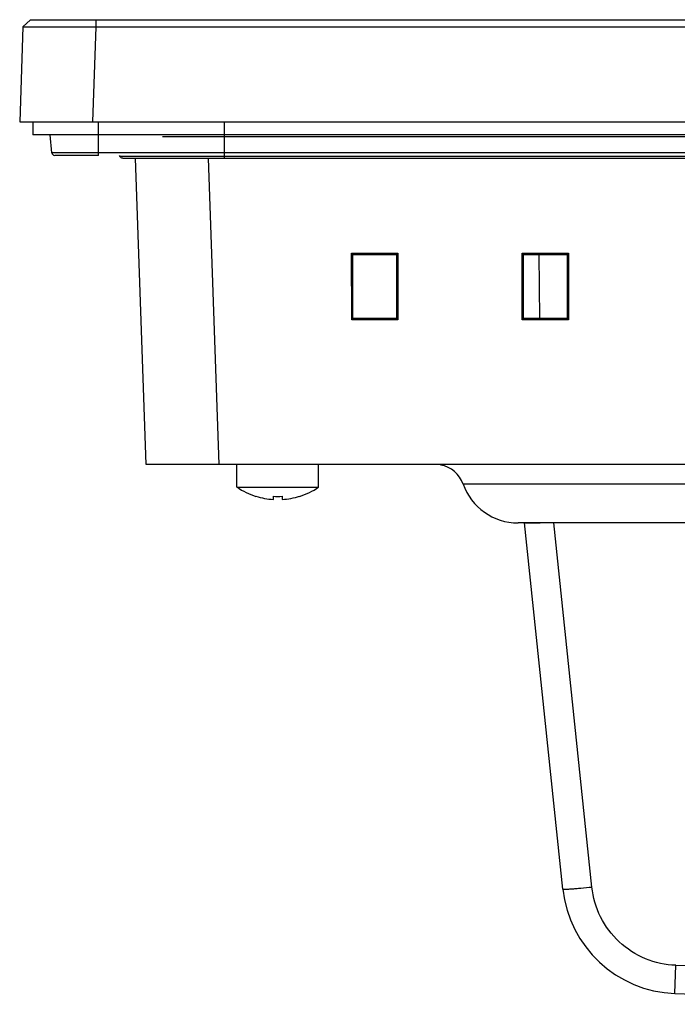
# Model space of a CAD drawing. Header units: millimetres. Extents: x 0 to 1189, y 0 to 841.
# Tile 1 of 28: x 200 to 245, y 163 to 231. Entities that reach past the tile are written whole.
import ezdxf

# ---------------------------------------------------------------- set-up
doc = ezdxf.new("R2010")
doc.units = ezdxf.units.MM
doc.header["$LTSCALE"] = 65.395
for name, color, linetype in [('FRONT_CASE-RC12_-SHAPE', 7, 'CONTINUOUS'), ('GASKET-TOPRC12W_REV01_REA-SHAPE', 7, 'CONTINUOUS'), ('GASKET-TOPRC12W_REV02_-SHAPE', 7, 'CONTINUOUS'), ('ISO7045-M3X5-4_8-SHAPE', 7, 'CONTINUOUS'), ('REAR_CASE-RC12-SHAPE', 7, 'CONTINUOUS'), ('REAR_COVER_RC1200WD-SHAPE', 7, 'CONTINUOUS')]:
    doc.layers.add(name, color=color, linetype=linetype)

msp = doc.modelspace()

# ---------------------------------------------------------------- linework, layer by layer
at = {"layer": 'FRONT_CASE-RC12_-SHAPE', "color": 7, "linetype": 'Continuous'}
for p, q in [((199.88951, 230.277052), (199.662514, 223.776747)), ((200.40696, 230.776747), (199.88951, 230.277052)), ((199.889544, 230.277116), (200.40696, 230.776747)), ((200.40696, 230.776747), (523.318069, 230.776747)), ((204.886464, 230.277052), (204.659468, 223.776747)), ((204.886464, 230.776747), (204.886464, 230.277052)), ((204.886464, 230.277052), (518.838565, 230.277052)), ((199.662514, 223.776747), (524.062514, 223.776747)), ((208.34728, 200.276747), (207.613938, 221.27692)), ((213.344234, 200.276747), (212.610887, 221.27705)), ((222.434803, 210.199036), (222.429241, 214.76002)), ((222.429241, 214.76002), (222.51904, 214.670222)), ((222.429241, 214.76002), (225.595787, 214.76002)), ((222.51797, 210.282203), (222.51904, 214.670222)), ((222.51904, 214.670222), (225.505989, 214.670222)), ((225.595787, 214.76002), (225.505989, 214.670222)), ((225.505989, 214.670222), (225.507059, 210.282203)), ((225.595787, 214.76002), (225.590225, 210.199036)), ((234.134803, 210.199036), (234.129241, 214.76002)), ((234.129241, 214.76002), (234.21904, 214.670222)), ((234.129241, 214.76002), (237.295787, 214.76002)), ((234.21797, 210.282203), (234.21904, 214.670222)), ((234.21904, 214.670222), (237.205989, 214.670222)), ((235.264337, 214.670222), (235.302631, 210.282203)), ((237.295787, 214.76002), (237.205989, 214.670222)), ((237.205989, 214.670222), (237.207059, 210.282203)), ((237.295787, 214.76002), (237.290225, 210.199036)), ((222.434803, 210.199036), (222.51797, 210.282203)), ((225.590225, 210.199036), (222.434803, 210.199036)), ((225.507059, 210.282203), (222.51797, 210.282203)), ((225.590225, 210.199036), (225.507059, 210.282203)), ((234.134803, 210.199036), (234.21797, 210.282203)), ((237.290225, 210.199036), (234.134803, 210.199036)), ((237.207059, 210.282203), (234.21797, 210.282203)), ((237.290225, 210.199036), (237.207059, 210.282203)), ((515.377749, 200.276747), (208.34728, 200.276747))]:
    msp.add_line(p, q, dxfattribs=at)
msp.add_open_spline([(199.889544, 230.277116), (199.891213, 230.278729), (199.901206, 230.276903), (199.91881, 230.279805), (199.950284, 230.279293), (199.99259, 230.280508), (200.047051, 230.280949), (200.14251, 230.28191), (200.290038, 230.282728), (200.499684, 230.283551), (200.751373, 230.284113), (201.04267, 230.284458), (201.501901, 230.2846), (202.151188, 230.284113), (203.002552, 230.28264), (203.926102, 230.280295), (204.562183, 230.278222), (204.886464, 230.277052)], degree=3, knots=[0, 0, 0, 0, 0.00139306, 0.00517341, 0.011336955, 0.019872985, 0.030758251, 0.043964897, 0.077217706, 0.11930801, 0.169836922, 0.228318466, 0.294191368, 0.445538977, 0.618122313, 0.80531432, 1, 1, 1, 1], dxfattribs=at)
at = {"layer": 'GASKET-TOPRC12W_REV01_REA-SHAPE', "color": 7, "linetype": 'Continuous'}
for p, q in [((213.712514, 221.27692), (213.712514, 223.776747)), ((519.962514, 222.876747), (207.35825, 222.876747)), ((517.668942, 222.745151), (209.458831, 222.745151)), ((206.542645, 221.408343), (206.517748, 221.476747)), ((517.182383, 221.408343), (206.542645, 221.408343)), ((206.731091, 221.27692), (516.993884, 221.27692))]:
    msp.add_line(p, q, dxfattribs=at)
msp.add_open_spline([(206.731091, 221.27692), (206.690949, 221.276931), (206.608532, 221.301874), (206.556388, 221.370586), (206.542645, 221.408343)], degree=3, knots=[0, 0, 0, 0, 0.49976187, 1, 1, 1, 1], dxfattribs=at)
at = {"layer": 'GASKET-TOPRC12W_REV02_-SHAPE', "color": 7, "linetype": 'Continuous'}
for p, q in [((200.562514, 223.776747), (200.562514, 222.876747)), ((205.062514, 221.476747), (205.062514, 223.776747)), ((207.35825, 222.876747), (200.562514, 222.876747)), ((201.863275, 221.659316), (201.756764, 222.876747)), ((513.861753, 221.659316), (201.863275, 221.659316)), ((205.062514, 221.476747), (202.062514, 221.476747))]:
    msp.add_line(p, q, dxfattribs=at)
msp.add_arc((202.062514, 221.676747), 0.2, 185, 270, dxfattribs=at)
at = {"layer": 'ISO7045-M3X5-4_8-SHAPE', "color": 7, "linetype": 'Continuous'}
for p, q in [((214.562514, 198.725276), (214.562514, 200.276747)), ((220.162514, 198.725276), (220.162514, 200.276747)), ((214.562514, 198.725276), (220.162514, 198.725276)), ((215.862514, 198.098043), (215.862514, 198.107487)), ((217.062514, 197.885772), (217.062514, 198.107487)), ((217.662514, 198.107487), (217.662514, 197.885772)), ((218.862514, 198.107487), (218.862514, 198.098043))]:
    msp.add_line(p, q, dxfattribs=at)
for radius, start, end in [(5, 235.94420226, 252.54239688), (5, 287.45760312, 304.05579774), (4.990992, 252.5098725, 266.55397131), (4.769696, 266.39388186, 273.60611814), (4.990992, 273.44602869, 287.4901275)]:
    msp.add_arc((217.362514, 202.867739), radius, start, end, dxfattribs=at)
at = {"layer": 'REAR_CASE-RC12-SHAPE', "color": 7, "linetype": 'Continuous'}
for p, q in [((359.062514, 198.943414), (230.069933, 198.943414)), ((489.883859, 196.276747), (233.841169, 196.276747))]:
    msp.add_line(p, q, dxfattribs=at)
for centre, radius, start, end in [((228.184315, 198.276747), 2, 19.47122063, 79.92445569), ((233.841169, 200.276747), 4, 199.47122063, 270)]:
    msp.add_arc(centre, radius, start, end, dxfattribs=at)
at = {"layer": 'REAR_COVER_RC1200WD-SHAPE', "color": 7, "linetype": 'Continuous'}
for p, q in [((236.920798, 171.179118), (234.282931, 196.276747)), ((234.282931, 196.276747), (235.362514, 196.276747)), ((238.909842, 171.318376), (236.286612, 196.276747)), ((244.595593, 164.020296), (244.665938, 165.94926))]:
    msp.add_line(p, q, dxfattribs=at)
for centre, radius, start, end in [((244.876974, 172.015346), 8, 186, 267.98434233), ((286.86415, 1364.999946), 1199.792998, 267.984420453, 269.999921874), ((286.862514, 1364.976747), 1201.7, 267.984342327, 270)]:
    msp.add_arc(centre, radius, start, end, dxfattribs=at)
for points, knots in [([(236.920798, 171.179118), (236.922215, 171.165637), (236.999545, 171.175404), (237.088792, 171.163325), (237.283728, 171.17851), (237.522498, 171.191228), (237.821675, 171.215229), (238.288994, 171.255381), (238.656852, 171.291818), (238.909842, 171.318376)], [0, 0, 0, 0, 0.020368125, 0.077428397, 0.169861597, 0.293939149, 0.445122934, 0.61777255, 1, 1, 1, 1]), ([(244.665938, 165.94926), (243.954258, 165.974383), (242.527395, 166.283431), (240.695702, 167.464848), (239.391148, 169.210026), (238.984261, 170.610833), (238.909842, 171.318376)], [0, 0, 0, 0, 0.250169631, 0.50020235, 0.750068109, 1, 1, 1, 1])]:
    msp.add_open_spline(points, degree=3, knots=knots, dxfattribs=at)

doc.saveas('drawing.dxf')
